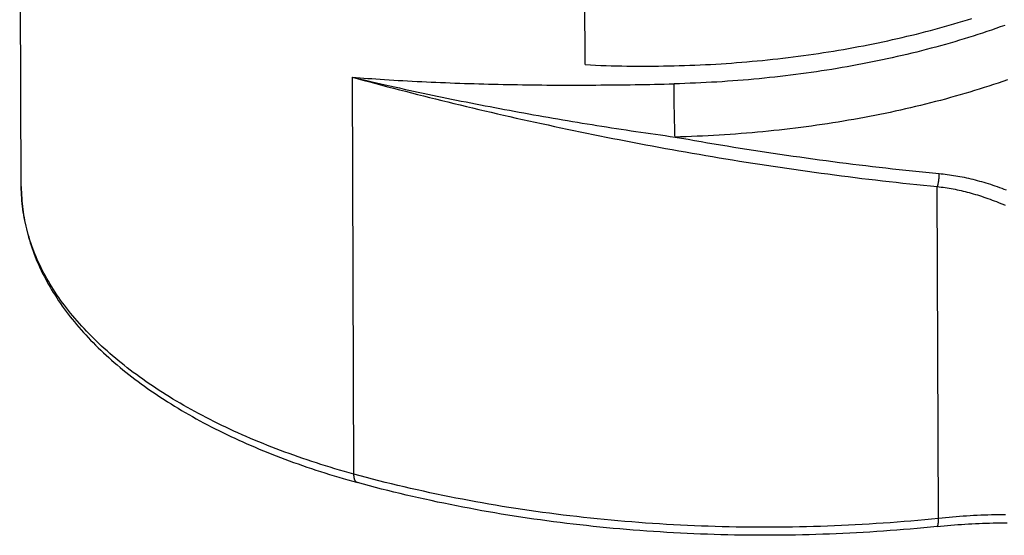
# Model space of a CAD drawing. Header units: inches. Extents: x 0 to 7.33, y 0 to 5.67.
# Tile 5 of 10: x 4.84 to 5.73, y 3.38 to 3.84. Entities that reach past the tile are written whole.
import ezdxf

# ---------------------------------------------------------------- set-up
doc = ezdxf.new("R2010")
doc.units = ezdxf.units.IN
doc.header["$LTSCALE"] = 0.403333
doc.header["$MEASUREMENT"] = 0
doc.layers.get('0').update_dxf_attribs({"linetype": 'CONTINUOUS'})

msp = doc.modelspace()

# ---------------------------------------------------------------- linework, layer by layer
at = {"color": 7, "linetype": 'Continuous'}
for p, q in [((4.8452, 3.69245), (4.84376, 4.09143)), ((5.35007, 3.80161), (5.34965, 3.91682)), ((5.143, 3.4351), (5.14173, 3.79037)), ((5.42962, 3.78289), (5.42961, 3.78447)), ((5.42963, 3.78128), (5.42962, 3.78289)), ((5.42964, 3.77966), (5.42963, 3.78128)), ((5.42965, 3.778), (5.42964, 3.77966)), ((5.42967, 3.77633), (5.42965, 3.778)), ((5.42969, 3.77463), (5.42967, 3.77633)), ((5.4297, 3.77292), (5.42969, 3.77463)), ((5.42973, 3.77118), (5.4297, 3.77292)), ((5.42975, 3.76943), (5.42973, 3.77118)), ((5.42978, 3.76767), (5.42975, 3.76943)), ((5.42981, 3.76589), (5.42978, 3.76767)), ((5.42984, 3.7641), (5.42981, 3.76589)), ((5.42987, 3.7623), (5.42984, 3.7641)), ((5.4299, 3.76049), (5.42987, 3.7623)), ((5.42994, 3.75867), (5.4299, 3.76049)), ((5.42998, 3.75685), (5.42994, 3.75867)), ((5.43002, 3.75502), (5.42998, 3.75685)), ((5.43006, 3.75319), (5.43002, 3.75502)), ((5.4301, 3.75136), (5.43006, 3.75319)), ((5.43015, 3.74952), (5.4301, 3.75136)), ((5.43019, 3.74769), (5.43015, 3.74952)), ((5.43024, 3.74587), (5.43019, 3.74769)), ((5.43029, 3.74405), (5.43024, 3.74587)), ((5.43035, 3.74223), (5.43029, 3.74405)), ((5.4304, 3.74042), (5.43035, 3.74223)), ((5.43046, 3.73863), (5.4304, 3.74042)), ((5.43051, 3.73684), (5.43046, 3.73863))]:
    msp.add_line(p, q, dxfattribs=at)
for points in [[(5.35007, 3.80161), (5.35473, 3.80138), (5.3594, 3.80118), (5.36408, 3.801), (5.36875, 3.80084), (5.37343, 3.8007), (5.37811, 3.80058), (5.38279, 3.80048), (5.38748, 3.8004), (5.39216, 3.80034), (5.39685, 3.8003), (5.40154, 3.80029), (5.40622, 3.80029), (5.41091, 3.80031), (5.4156, 3.80035), (5.42028, 3.80042), (5.42497, 3.8005), (5.42965, 3.8006), (5.43434, 3.80073), (5.43902, 3.80087), (5.4437, 3.80104), (5.44837, 3.80122), (5.45304, 3.80143), (5.45771, 3.80165), (5.46238, 3.8019), (5.46704, 3.80216), (5.4717, 3.80245), (5.47635, 3.80276), (5.481, 3.80308), (5.48564, 3.80343), (5.49028, 3.8038), (5.49491, 3.80418), (5.49954, 3.80459), (5.50416, 3.80502), (5.50877, 3.80547), (5.51338, 3.80593), (5.51798, 3.80642), (5.52257, 3.80693), (5.52715, 3.80745), (5.53172, 3.808), (5.53629, 3.80857), (5.54084, 3.80916), (5.54539, 3.80976), (5.54993, 3.81039), (5.55445, 3.81103), (5.55897, 3.8117), (5.56348, 3.81238), (5.56797, 3.81309), (5.57245, 3.81381), (5.57693, 3.81455), (5.58139, 3.81532), (5.58584, 3.8161), (5.59027, 3.8169), (5.59469, 3.81772), (5.59911, 3.81856), (5.6035, 3.81942), (5.60788, 3.8203), (5.61225, 3.82119), (5.61661, 3.82211), (5.62095, 3.82304), (5.62527, 3.824), (5.62958, 3.82497), (5.63388, 3.82596), (5.63816, 3.82697), (5.64242, 3.828), (5.64666, 3.82904), (5.65089, 3.83011), (5.65511, 3.83119), (5.6593, 3.83229), (5.66348, 3.83341), (5.66764, 3.83455), (5.67178, 3.8357), (5.6759, 3.83687), (5.68001, 3.83807), (5.68409, 3.83927), (5.68816, 3.8405), (5.69221, 3.84174), (5.69623, 3.843)], [(5.72565, 3.83681), (5.7217, 3.8354), (5.71772, 3.83399), (5.71372, 3.83261), (5.70969, 3.83124), (5.70565, 3.82989), (5.70158, 3.82856), (5.69749, 3.82725), (5.69338, 3.82596), (5.68925, 3.82468), (5.68509, 3.82342), (5.68092, 3.82218), (5.67673, 3.82096), (5.67252, 3.81976), (5.66829, 3.81857), (5.66403, 3.81741), (5.65977, 3.81626), (5.65548, 3.81514), (5.65117, 3.81403), (5.64685, 3.81294), (5.64251, 3.81187), (5.63815, 3.81082), (5.63378, 3.80979), (5.62939, 3.80878), (5.62498, 3.80778), (5.62055, 3.80681), (5.61612, 3.80586), (5.61166, 3.80492), (5.60719, 3.80401), (5.60271, 3.80312), (5.59821, 3.80224), (5.5937, 3.80139), (5.58917, 3.80056), (5.58463, 3.79974), (5.58008, 3.79895), (5.57552, 3.79817), (5.57094, 3.79742), (5.56635, 3.79669), (5.56175, 3.79598), (5.55714, 3.79528), (5.55252, 3.79461), (5.54789, 3.79396), (5.54324, 3.79333), (5.53859, 3.79272), (5.53393, 3.79213), (5.52926, 3.79156), (5.52458, 3.79102), (5.51989, 3.79049), (5.51519, 3.78998), (5.51048, 3.7895), (5.50577, 3.78903), (5.50105, 3.78859), (5.49632, 3.78817), (5.49159, 3.78777), (5.48685, 3.78738), (5.4821, 3.78703), (5.47735, 3.78669), (5.47259, 3.78637), (5.46783, 3.78607), (5.46307, 3.7858), (5.4583, 3.78554), (5.45352, 3.78531), (5.44875, 3.7851), (5.44397, 3.78491), (5.43918, 3.78474), (5.4344, 3.78459), (5.42961, 3.78447)], [(5.14173, 3.79037), (5.14691, 3.78895), (5.15212, 3.78753), (5.15735, 3.78612), (5.16259, 3.78471), (5.16786, 3.78331), (5.17315, 3.78191), (5.17846, 3.78052), (5.18379, 3.77913), (5.18913, 3.77774), (5.1945, 3.77637), (5.19989, 3.77499), (5.20529, 3.77363), (5.21072, 3.77227), (5.21616, 3.77091), (5.22162, 3.76956), (5.2271, 3.76821), (5.2326, 3.76687), (5.23812, 3.76554), (5.24365, 3.76421), (5.24919, 3.7629), (5.25474, 3.76158), (5.2603, 3.76028), (5.26588, 3.75898), (5.27147, 3.75769), (5.27707, 3.75641), (5.2827, 3.75513), (5.28834, 3.75386), (5.29399, 3.7526), (5.29966, 3.75134), (5.30535, 3.75009), (5.31105, 3.74885), (5.31677, 3.74761), (5.32251, 3.74638), (5.32825, 3.74516), (5.33402, 3.74395), (5.33979, 3.74274), (5.34558, 3.74154), (5.35139, 3.74035), (5.35721, 3.73916), (5.36304, 3.73799), (5.36888, 3.73682), (5.37474, 3.73566), (5.38061, 3.73451), (5.3865, 3.73337), (5.39239, 3.73223), (5.3983, 3.73111), (5.40422, 3.72999), (5.41015, 3.72889), (5.41609, 3.72779), (5.42204, 3.7267), (5.42801, 3.72562), (5.43398, 3.72455), (5.43996, 3.72349), (5.44595, 3.72244), (5.45196, 3.7214), (5.45797, 3.72037), (5.46398, 3.71935), (5.47001, 3.71834), (5.47605, 3.71735), (5.48209, 3.71636), (5.48814, 3.71538), (5.4942, 3.71442), (5.50026, 3.71346), (5.50633, 3.71252), (5.51241, 3.71159), (5.51849, 3.71067), (5.52458, 3.70976), (5.53067, 3.70887), (5.53677, 3.70798), (5.54287, 3.70711), (5.54897, 3.70625), (5.55508, 3.70541), (5.56119, 3.70458), (5.5673, 3.70376), (5.57341, 3.70295), (5.57953, 3.70215), (5.58565, 3.70137), (5.59177, 3.70061), (5.59788, 3.69986), (5.604, 3.69912), (5.61012, 3.69839), (5.61624, 3.69768), (5.62235, 3.69698), (5.62847, 3.6963), (5.6346, 3.69563), (5.64074, 3.69498), (5.64689, 3.69434), (5.65304, 3.69371), (5.65919, 3.6931), (5.66534, 3.6925)], [(5.14173, 3.79037), (5.14522, 3.78954), (5.14873, 3.78871), (5.15222, 3.78789), (5.15575, 3.78707), (5.15936, 3.78623), (5.16309, 3.78537), (5.16699, 3.78448), (5.17105, 3.78356)], [(5.14173, 3.79037), (5.14512, 3.79011), (5.14853, 3.78985), (5.15193, 3.7896), (5.15537, 3.78935), (5.1589, 3.7891), (5.16254, 3.78884), (5.16636, 3.78859), (5.17034, 3.78833)], [(5.17034, 3.78833), (5.17447, 3.78807), (5.17861, 3.78781), (5.18276, 3.78757), (5.18693, 3.78733), (5.1911, 3.7871), (5.19529, 3.78687), (5.19949, 3.78665), (5.20369, 3.78644), (5.20791, 3.78624), (5.21214, 3.78605), (5.21637, 3.78586), (5.22062, 3.78568), (5.22487, 3.7855), (5.22914, 3.78533), (5.23341, 3.78517), (5.23769, 3.78502), (5.24197, 3.78487), (5.24627, 3.78473), (5.25057, 3.7846), (5.25488, 3.78447), (5.25919, 3.78436), (5.26351, 3.78424), (5.26784, 3.78414), (5.27218, 3.78404), (5.27651, 3.78395), (5.28086, 3.78386), (5.28521, 3.78378), (5.28956, 3.78371), (5.29392, 3.78364), (5.29828, 3.78358), (5.30264, 3.78353), (5.30701, 3.78348), (5.31138, 3.78344), (5.31576, 3.7834), (5.32014, 3.78338), (5.32452, 3.78335), (5.3289, 3.78334), (5.33328, 3.78333), (5.33767, 3.78332), (5.34205, 3.78332), (5.34644, 3.78333), (5.35083, 3.78334), (5.35522, 3.78336), (5.3596, 3.78338), (5.36399, 3.78341), (5.36838, 3.78345), (5.37277, 3.78349), (5.37715, 3.78353), (5.38154, 3.78358), (5.38592, 3.78364), (5.3903, 3.7837), (5.39468, 3.78377), (5.39906, 3.78384), (5.40343, 3.78391), (5.4078, 3.78399), (5.41217, 3.78408), (5.41653, 3.78417), (5.4209, 3.78426), (5.42526, 3.78436), (5.42961, 3.78447)], [(5.17105, 3.78356), (5.17526, 3.78261), (5.17948, 3.78167), (5.1837, 3.78073), (5.18792, 3.7798), (5.19216, 3.77887), (5.1964, 3.77795), (5.20064, 3.77704), (5.20489, 3.77613), (5.20915, 3.77523), (5.21341, 3.77433), (5.21767, 3.77344), (5.22195, 3.77256), (5.22622, 3.77168), (5.2305, 3.7708), (5.23479, 3.76994), (5.23908, 3.76907), (5.24338, 3.76822), (5.24768, 3.76737), (5.25198, 3.76652), (5.25629, 3.76568), (5.2606, 3.76485), (5.26491, 3.76402), (5.26923, 3.7632), (5.27355, 3.76238), (5.27788, 3.76157), (5.28221, 3.76077), (5.28654, 3.75997), (5.29087, 3.75917), (5.29521, 3.75839), (5.29955, 3.7576), (5.30389, 3.75683), (5.30824, 3.75606), (5.31259, 3.75529), (5.31694, 3.75454), (5.32129, 3.75378), (5.32564, 3.75304), (5.33, 3.75229), (5.33436, 3.75156), (5.33872, 3.75083), (5.34308, 3.7501), (5.34744, 3.74939), (5.35181, 3.74867), (5.35617, 3.74797), (5.36054, 3.74727), (5.36491, 3.74657), (5.36928, 3.74588), (5.37365, 3.7452), (5.37802, 3.74452), (5.38239, 3.74385), (5.38677, 3.74318), (5.39114, 3.74252), (5.39551, 3.74187), (5.39989, 3.74122), (5.40426, 3.74058), (5.40863, 3.73994), (5.41301, 3.73931), (5.41738, 3.73868), (5.42176, 3.73806), (5.42614, 3.73745), (5.43051, 3.73684)], [(5.72808, 3.788), (5.72395, 3.78657), (5.71979, 3.78515), (5.71561, 3.78376), (5.71141, 3.78239), (5.70718, 3.78103), (5.70294, 3.77969), (5.69867, 3.77838), (5.69438, 3.77708), (5.69007, 3.7758), (5.68574, 3.77453), (5.68139, 3.77329), (5.67702, 3.77207), (5.67263, 3.77087), (5.66822, 3.76968), (5.6638, 3.76852), (5.65935, 3.76737), (5.65488, 3.76625), (5.6504, 3.76514), (5.6459, 3.76406), (5.64138, 3.76299), (5.63685, 3.76195), (5.63229, 3.76092), (5.62772, 3.75992), (5.62314, 3.75894), (5.61854, 3.75797), (5.61392, 3.75703), (5.60929, 3.7561), (5.60465, 3.7552), (5.59999, 3.75432), (5.59531, 3.75346), (5.59063, 3.75262), (5.58593, 3.7518), (5.58121, 3.751), (5.57648, 3.75022), (5.57175, 3.74946), (5.56699, 3.74873), (5.56223, 3.74801), (5.55746, 3.74732), (5.55267, 3.74665), (5.54788, 3.746), (5.54307, 3.74537), (5.53826, 3.74476), (5.53343, 3.74417), (5.5286, 3.74361), (5.52375, 3.74306), (5.5189, 3.74254), (5.51404, 3.74204), (5.50917, 3.74156), (5.5043, 3.7411), (5.49941, 3.74066), (5.49452, 3.74025), (5.48963, 3.73985), (5.48473, 3.73948)], [(5.48473, 3.73948), (5.47982, 3.73913), (5.47491, 3.73881), (5.46999, 3.7385), (5.46507, 3.73822), (5.46014, 3.73795), (5.45521, 3.73771), (5.45028, 3.7375), (5.44534, 3.7373), (5.4404, 3.73712), (5.43546, 3.73697), (5.43051, 3.73684)], [(5.43051, 3.73684), (5.43632, 3.73581), (5.44214, 3.73479), (5.44796, 3.73377), (5.45379, 3.73277), (5.45964, 3.73178), (5.46549, 3.73079), (5.47134, 3.72982), (5.47721, 3.72886), (5.48308, 3.72791), (5.48896, 3.72696), (5.49484, 3.72603), (5.50073, 3.72511), (5.50662, 3.7242), (5.51253, 3.7233), (5.51843, 3.72241), (5.52434, 3.72154), (5.53026, 3.72067), (5.53617, 3.71982), (5.5421, 3.71897), (5.54802, 3.71814), (5.55395, 3.71732), (5.55988, 3.71652), (5.56581, 3.71572), (5.57175, 3.71494), (5.57768, 3.71417), (5.58362, 3.71342), (5.58955, 3.71267), (5.59549, 3.71194), (5.60143, 3.71122), (5.60736, 3.71052), (5.6133, 3.70983), (5.61923, 3.70915), (5.62516, 3.70849), (5.6311, 3.70783), (5.63704, 3.7072), (5.643, 3.70657), (5.64896, 3.70596), (5.65493, 3.70536), (5.66089, 3.70477), (5.66685, 3.7042)], [(5.66685, 3.7042), (5.66685, 3.70389), (5.66684, 3.70358), (5.66683, 3.70327), (5.66682, 3.70296), (5.66681, 3.70264), (5.66679, 3.70233), (5.66677, 3.70201), (5.66675, 3.7017), (5.66673, 3.70138), (5.66671, 3.70106), (5.66668, 3.70074), (5.66666, 3.70042), (5.66663, 3.7001), (5.6666, 3.69978), (5.66657, 3.69946), (5.66653, 3.69914), (5.66649, 3.69883), (5.66646, 3.69851), (5.66642, 3.69819), (5.66637, 3.69787), (5.66633, 3.69756), (5.66629, 3.69725), (5.66624, 3.69693), (5.66619, 3.69662), (5.66614, 3.69631), (5.66609, 3.696), (5.66603, 3.6957), (5.66598, 3.6954), (5.66592, 3.69509), (5.66586, 3.69479), (5.6658, 3.6945), (5.66574, 3.6942), (5.66568, 3.69391), (5.66561, 3.69362), (5.66555, 3.69334), (5.66548, 3.69306), (5.66541, 3.69278), (5.66534, 3.6925)], [(5.66685, 3.7042), (5.6687, 3.70402), (5.67056, 3.70382), (5.67242, 3.7036), (5.67428, 3.70336), (5.67616, 3.7031), (5.67803, 3.70282), (5.67992, 3.70253), (5.68181, 3.70221), (5.6837, 3.70188), (5.6856, 3.70153), (5.68751, 3.70116), (5.68943, 3.70077), (5.69134, 3.70036), (5.69327, 3.69993), (5.6952, 3.69948), (5.69714, 3.69901), (5.69909, 3.69852), (5.70104, 3.69801), (5.703, 3.69748), (5.70496, 3.69693), (5.70693, 3.69636), (5.70891, 3.69577), (5.7109, 3.69516), (5.71289, 3.69453), (5.71489, 3.69387), (5.71689, 3.6932), (5.71891, 3.6925), (5.72093, 3.69178), (5.72295, 3.69104), (5.72499, 3.69028), (5.72703, 3.6895)], [(4.8452, 3.69245), (4.84523, 3.68992), (4.84529, 3.6874), (4.8454, 3.68488), (4.84555, 3.68236), (4.84573, 3.67984), (4.84595, 3.67732), (4.84621, 3.6748), (4.84652, 3.67228), (4.84686, 3.66976), (4.84723, 3.66724), (4.84765, 3.66472), (4.84811, 3.66221), (4.84861, 3.65969), (4.84914, 3.65718), (4.84972, 3.65467), (4.85033, 3.65216), (4.85098, 3.64965), (4.85168, 3.64714), (4.85241, 3.64463), (4.85318, 3.64213), (4.85399, 3.63963), (4.85485, 3.63713), (4.85574, 3.63463), (4.85667, 3.63214), (4.85764, 3.62965), (4.85865, 3.62716), (4.8597, 3.62468), (4.86079, 3.6222), (4.86192, 3.61972), (4.86309, 3.61725), (4.86429, 3.61478), (4.86554, 3.61231), (4.86683, 3.60985), (4.86816, 3.6074), (4.86953, 3.60495), (4.87093, 3.6025), (4.87238, 3.60006), (4.87387, 3.59763), (4.87539, 3.5952), (4.87696, 3.59278), (4.87856, 3.59037), (4.88021, 3.58796), (4.88189, 3.58556), (4.88361, 3.58317), (4.88537, 3.58078), (4.88717, 3.5784), (4.88901, 3.57603), (4.89089, 3.57367), (4.8928, 3.57132), (4.89475, 3.56897), (4.89674, 3.56664), (4.89877, 3.56431), (4.90084, 3.56199), (4.90294, 3.55969), (4.90508, 3.55739), (4.90726, 3.55511), (4.90947, 3.55283), (4.91172, 3.55056), (4.91401, 3.54831), (4.91633, 3.54606), (4.91869, 3.54383), (4.92109, 3.54161), (4.92352, 3.5394), (4.92598, 3.5372), (4.92849, 3.53502), (4.93102, 3.53284), (4.93359, 3.53068), (4.9362, 3.52853), (4.93884, 3.5264), (4.94151, 3.52427), (4.94422, 3.52216), (4.94696, 3.52006), (4.94973, 3.51798), (4.95254, 3.51591), (4.95538, 3.51385), (4.95825, 3.51181), (4.96116, 3.50978), (4.9641, 3.50777), (4.96706, 3.50576), (4.97006, 3.50378), (4.9731, 3.50181), (4.97616, 3.49985), (4.97925, 3.49791), (4.98238, 3.49598), (4.98553, 3.49407), (4.98871, 3.49217), (4.99193, 3.49029), (4.99517, 3.48842), (4.99844, 3.48657), (5.00175, 3.48473), (5.00508, 3.48291), (5.00844, 3.48111), (5.01182, 3.47932), (5.01524, 3.47755), (5.01868, 3.47579), (5.02215, 3.47405), (5.02565, 3.47233), (5.02917, 3.47062), (5.03273, 3.46893), (5.0363, 3.46726), (5.03991, 3.4656), (5.04354, 3.46396), (5.04719, 3.46234), (5.05087, 3.46073), (5.05458, 3.45914), (5.05831, 3.45757), (5.06206, 3.45602), (5.06584, 3.45448), (5.06965, 3.45296), (5.07347, 3.45146), (5.07732, 3.44998), (5.0812, 3.44851), (5.08509, 3.44706), (5.08901, 3.44564), (5.09295, 3.44422), (5.09691, 3.44283), (5.1009, 3.44145), (5.10491, 3.4401), (5.10893, 3.43876), (5.11298, 3.43744), (5.11705, 3.43614), (5.12114, 3.43485), (5.12525, 3.43359), (5.12938, 3.43234), (5.13352, 3.43112), (5.13769, 3.42991), (5.14188, 3.42872), (5.14608, 3.42755)], [(5.143, 3.4351), (5.13873, 3.43629), (5.13448, 3.43749), (5.13024, 3.43872), (5.12603, 3.43997), (5.12184, 3.44123), (5.11767, 3.44252), (5.11352, 3.44382), (5.10939, 3.44514), (5.10529, 3.44648), (5.10121, 3.44784), (5.09715, 3.44922), (5.09311, 3.45061), (5.0891, 3.45203), (5.08511, 3.45346), (5.08114, 3.45491), (5.0772, 3.45638), (5.07329, 3.45786), (5.0694, 3.45936), (5.06553, 3.46088), (5.06169, 3.46242), (5.05787, 3.46398), (5.05409, 3.46555), (5.05032, 3.46714), (5.04659, 3.46875), (5.04288, 3.47037), (5.0392, 3.47201), (5.03554, 3.47366), (5.03192, 3.47534), (5.02832, 3.47703), (5.02475, 3.47873), (5.02121, 3.48045), (5.01769, 3.48219), (5.01421, 3.48394), (5.01075, 3.48571), (5.00733, 3.4875), (5.00393, 3.4893), (5.00057, 3.49111), (4.99723, 3.49294), (4.99393, 3.49479), (4.99066, 3.49665), (4.98741, 3.49852), (4.9842, 3.50041), (4.98102, 3.50231), (4.97788, 3.50423), (4.97476, 3.50616), (4.97168, 3.50811), (4.96863, 3.51007), (4.96561, 3.51204), (4.96262, 3.51403), (4.95967, 3.51603), (4.95675, 3.51805), (4.95387, 3.52007), (4.95102, 3.52211), (4.9482, 3.52417), (4.94542, 3.52623), (4.94267, 3.52831), (4.93995, 3.5304), (4.93727, 3.53251), (4.93463, 3.53462), (4.93202, 3.53675), (4.92945, 3.53889), (4.92691, 3.54104), (4.92441, 3.5432), (4.92194, 3.54537), (4.91951, 3.54756), (4.91712, 3.54975), (4.91476, 3.55196), (4.91244, 3.55417), (4.91016, 3.5564), (4.90791, 3.55864), (4.9057, 3.56088), (4.90353, 3.56314), (4.9014, 3.56541), (4.8993, 3.56769), (4.89724, 3.56997), (4.89522, 3.57227), (4.89324, 3.57457), (4.8913, 3.57689), (4.88939, 3.57921), (4.88752, 3.58154), (4.88569, 3.58388), (4.88391, 3.58622), (4.88216, 3.58858), (4.88044, 3.59094), (4.87877, 3.59331), (4.87714, 3.59569), (4.87555, 3.59808), (4.87399, 3.60047), (4.87248, 3.60287), (4.87101, 3.60528), (4.86957, 3.60769), (4.86818, 3.61011), (4.86683, 3.61254), (4.86551, 3.61497), (4.86424, 3.61741), (4.86301, 3.61985), (4.86182, 3.6223), (4.86066, 3.62476), (4.85955, 3.62722), (4.85849, 3.62969), (4.85746, 3.63216), (4.85647, 3.63463), (4.85552, 3.63711), (4.85462, 3.63959), (4.85375, 3.64208), (4.85293, 3.64457), (4.85215, 3.64707), (4.85141, 3.64957), (4.85071, 3.65207), (4.85005, 3.65457), (4.84944, 3.65708), (4.84886, 3.65959), (4.84833, 3.66211), (4.84784, 3.66462), (4.84739, 3.66714), (4.84698, 3.66966), (4.84662, 3.67218), (4.84629, 3.67471), (4.84601, 3.67723), (4.84577, 3.67976), (4.84557, 3.68229), (4.84542, 3.68481), (4.8453, 3.68734), (4.84523, 3.68987), (4.8452, 3.69245)], [(5.6651, 3.38828), (5.66514, 3.38828), (5.66519, 3.3883), (5.66524, 3.38832), (5.66529, 3.38835), (5.66533, 3.38838), (5.66538, 3.38842), (5.66543, 3.38847), (5.66547, 3.38852), (5.66552, 3.38858), (5.66556, 3.38865), (5.6656, 3.38872), (5.66564, 3.3888), (5.66569, 3.38889), (5.66573, 3.38898), (5.66576, 3.38908), (5.6658, 3.38919), (5.66584, 3.3893), (5.66588, 3.38942), (5.66591, 3.38955), (5.66594, 3.38968), (5.66598, 3.38981), (5.66601, 3.38996), (5.66604, 3.39011), (5.66607, 3.39026), (5.6661, 3.39042), (5.66612, 3.39059), (5.66615, 3.39076), (5.66617, 3.39094), (5.6662, 3.39112), (5.66622, 3.39131), (5.66624, 3.3915), (5.66626, 3.3917), (5.66628, 3.39191), (5.6663, 3.39212), (5.66631, 3.39233), (5.66633, 3.39255), (5.66634, 3.39278), (5.66635, 3.39301), (5.66637, 3.39324), (5.66638, 3.39348), (5.66638, 3.39372), (5.66639, 3.39397), (5.6664, 3.39422), (5.6664, 3.39447), (5.66641, 3.39473), (5.66641, 3.39499), (5.66641, 3.39526), (5.66534, 3.6925)], [(5.66534, 3.6925), (5.66708, 3.6923), (5.66883, 3.69208), (5.67058, 3.69185), (5.67234, 3.6916), (5.6741, 3.69132), (5.67587, 3.69103), (5.67765, 3.69073), (5.67943, 3.6904), (5.68121, 3.69005), (5.683, 3.68969), (5.6848, 3.6893), (5.6866, 3.6889), (5.68841, 3.68847), (5.69023, 3.68803), (5.69205, 3.68757), (5.69388, 3.68709), (5.69571, 3.68659), (5.69755, 3.68607), (5.6994, 3.68553), (5.70125, 3.68496), (5.70311, 3.68438), (5.70498, 3.68378), (5.70685, 3.68316), (5.70873, 3.68252), (5.71061, 3.68185), (5.71251, 3.68117), (5.71441, 3.68046), (5.71631, 3.67973), (5.71823, 3.67899), (5.72015, 3.67822), (5.72208, 3.67742), (5.72401, 3.67661), (5.72596, 3.67577)], [(5.14608, 3.42755), (5.14602, 3.42757), (5.1459, 3.42761), (5.14578, 3.42765), (5.14566, 3.42771), (5.14555, 3.42777), (5.14543, 3.42783), (5.14532, 3.42791), (5.14521, 3.42799), (5.1451, 3.42807), (5.145, 3.42816), (5.1449, 3.42826), (5.14479, 3.42836), (5.1447, 3.42847), (5.1446, 3.42859), (5.14451, 3.42871), (5.14441, 3.42884), (5.14433, 3.42897), (5.14424, 3.42911), (5.14416, 3.42926), (5.14408, 3.42941), (5.144, 3.42957), (5.14392, 3.42973), (5.14385, 3.4299), (5.14378, 3.43007), (5.14371, 3.43025), (5.14365, 3.43044), (5.14359, 3.43063), (5.14353, 3.43082), (5.14347, 3.43102), (5.14342, 3.43123), (5.14337, 3.43144), (5.14333, 3.43165), (5.14328, 3.43187), (5.14324, 3.43209), (5.14321, 3.43232), (5.14317, 3.43255), (5.14314, 3.43279), (5.14311, 3.43303), (5.14309, 3.43328), (5.14307, 3.43353), (5.14305, 3.43378), (5.14303, 3.43404), (5.14302, 3.4343), (5.14301, 3.43456), (5.14301, 3.43483), (5.143, 3.4351)], [(5.66641, 3.39553), (5.66024, 3.3949), (5.65407, 3.3943), (5.64789, 3.39372), (5.6417, 3.39317), (5.6355, 3.39265), (5.62929, 3.39215), (5.62308, 3.39167), (5.61686, 3.39123), (5.61063, 3.3908), (5.6044, 3.39041), (5.59816, 3.39003), (5.59192, 3.38969), (5.58567, 3.38937), (5.57942, 3.38908), (5.57316, 3.38881), (5.5669, 3.38856), (5.56064, 3.38835), (5.55437, 3.38816), (5.5481, 3.38799), (5.54183, 3.38785), (5.53556, 3.38774), (5.52929, 3.38766), (5.52301, 3.38759), (5.51674, 3.38756), (5.51046, 3.38755), (5.50419, 3.38757), (5.49791, 3.38761), (5.49164, 3.38768), (5.48537, 3.38777), (5.4791, 3.38789), (5.47283, 3.38804), (5.46657, 3.38821), (5.46031, 3.38841), (5.45405, 3.38864), (5.44779, 3.38889), (5.44154, 3.38916), (5.4353, 3.38946), (5.42906, 3.38979), (5.42282, 3.39014), (5.41659, 3.39052), (5.41037, 3.39093), (5.40415, 3.39136), (5.39795, 3.39181), (5.39174, 3.3923), (5.38555, 3.3928), (5.37936, 3.39334), (5.37319, 3.3939), (5.36702, 3.39448), (5.36086, 3.39509), (5.35471, 3.39573), (5.34857, 3.39639), (5.34244, 3.39707), (5.33632, 3.39778), (5.33022, 3.39852), (5.32412, 3.39928), (5.31804, 3.40007), (5.31197, 3.40088), (5.30591, 3.40172), (5.29986, 3.40258), (5.29383, 3.40347), (5.28782, 3.40438), (5.28181, 3.40532), (5.27583, 3.40628), (5.26985, 3.40727), (5.26389, 3.40828), (5.25795, 3.40931), (5.25203, 3.41037), (5.24612, 3.41146), (5.24023, 3.41257), (5.23435, 3.4137), (5.22849, 3.41486), (5.22265, 3.41604), (5.21683, 3.41725), (5.21103, 3.41848), (5.20525, 3.41974), (5.19949, 3.42101), (5.19374, 3.42232), (5.18802, 3.42364), (5.18232, 3.42499), (5.17663, 3.42637), (5.17097, 3.42776), (5.16534, 3.42918), (5.15972, 3.43063), (5.15412, 3.43209), (5.14855, 3.43358), (5.143, 3.4351)], [(5.6651, 3.38828), (5.65913, 3.38767), (5.65315, 3.38709), (5.64716, 3.38653), (5.64116, 3.38599), (5.63516, 3.38548), (5.62915, 3.38499), (5.62314, 3.38453), (5.61711, 3.38409), (5.61109, 3.38368), (5.60505, 3.38329), (5.59901, 3.38292), (5.59297, 3.38258), (5.58692, 3.38226), (5.58087, 3.38197), (5.57481, 3.3817), (5.56875, 3.38146), (5.56269, 3.38124), (5.55662, 3.38105), (5.55056, 3.38088), (5.54449, 3.38073), (5.53841, 3.38061), (5.53234, 3.38051), (5.52627, 3.38044), (5.52019, 3.38039), (5.51412, 3.38037), (5.50804, 3.38037), (5.50197, 3.3804), (5.4959, 3.38045), (5.48982, 3.38052), (5.48375, 3.38062), (5.47768, 3.38075), (5.47162, 3.3809), (5.46555, 3.38107), (5.45949, 3.38127), (5.45343, 3.38149), (5.44738, 3.38174), (5.44133, 3.38201), (5.43528, 3.3823), (5.42924, 3.38262), (5.4232, 3.38297), (5.41717, 3.38334), (5.41115, 3.38373), (5.40513, 3.38415), (5.39911, 3.38459), (5.39311, 3.38505), (5.38711, 3.38555), (5.38112, 3.38606), (5.37513, 3.3866), (5.36916, 3.38716), (5.36319, 3.38775), (5.35723, 3.38836), (5.35128, 3.389), (5.34534, 3.38966), (5.33941, 3.39034), (5.33349, 3.39105), (5.32758, 3.39178), (5.32169, 3.39253), (5.3158, 3.39331), (5.30992, 3.39412), (5.30406, 3.39494), (5.29821, 3.39579), (5.29237, 3.39667), (5.28654, 3.39757), (5.28073, 3.39849), (5.27493, 3.39943), (5.26915, 3.4004), (5.26338, 3.40139), (5.25762, 3.40241), (5.25188, 3.40345), (5.24615, 3.40451), (5.24044, 3.4056), (5.23475, 3.40671), (5.22907, 3.40784), (5.22341, 3.40899), (5.21777, 3.41017), (5.21214, 3.41137), (5.20653, 3.4126), (5.20094, 3.41384), (5.19537, 3.41511), (5.18981, 3.4164), (5.18427, 3.41772), (5.17876, 3.41906), (5.17326, 3.42042), (5.16778, 3.4218), (5.16233, 3.4232), (5.15689, 3.42463), (5.15148, 3.42608), (5.14608, 3.42755)], [(5.72645, 3.39881), (5.72327, 3.39878), (5.72009, 3.39874), (5.71691, 3.39868), (5.71373, 3.3986), (5.71056, 3.39851), (5.70738, 3.3984), (5.70421, 3.39828), (5.70104, 3.39814), (5.69787, 3.39798), (5.69471, 3.39781), (5.69155, 3.39762), (5.68839, 3.39741), (5.68524, 3.39719), (5.68209, 3.39695), (5.67894, 3.3967), (5.6758, 3.39643), (5.67266, 3.39615), (5.66953, 3.39585), (5.66641, 3.39553)], [(5.6651, 3.38828), (5.6682, 3.38859), (5.67131, 3.38889), (5.67442, 3.38918), (5.67754, 3.38944), (5.68067, 3.3897), (5.6838, 3.38994), (5.68693, 3.39016), (5.69007, 3.39037), (5.69321, 3.39056), (5.69635, 3.39073), (5.6995, 3.39089), (5.70265, 3.39104), (5.70581, 3.39117), (5.70896, 3.39128), (5.71212, 3.39138), (5.71528, 3.39146), (5.71844, 3.39153), (5.7216, 3.39158), (5.72476, 3.39162), (5.72792, 3.39164)]]:
    msp.add_lwpolyline(points, dxfattribs=at)

doc.saveas('drawing.dxf')
